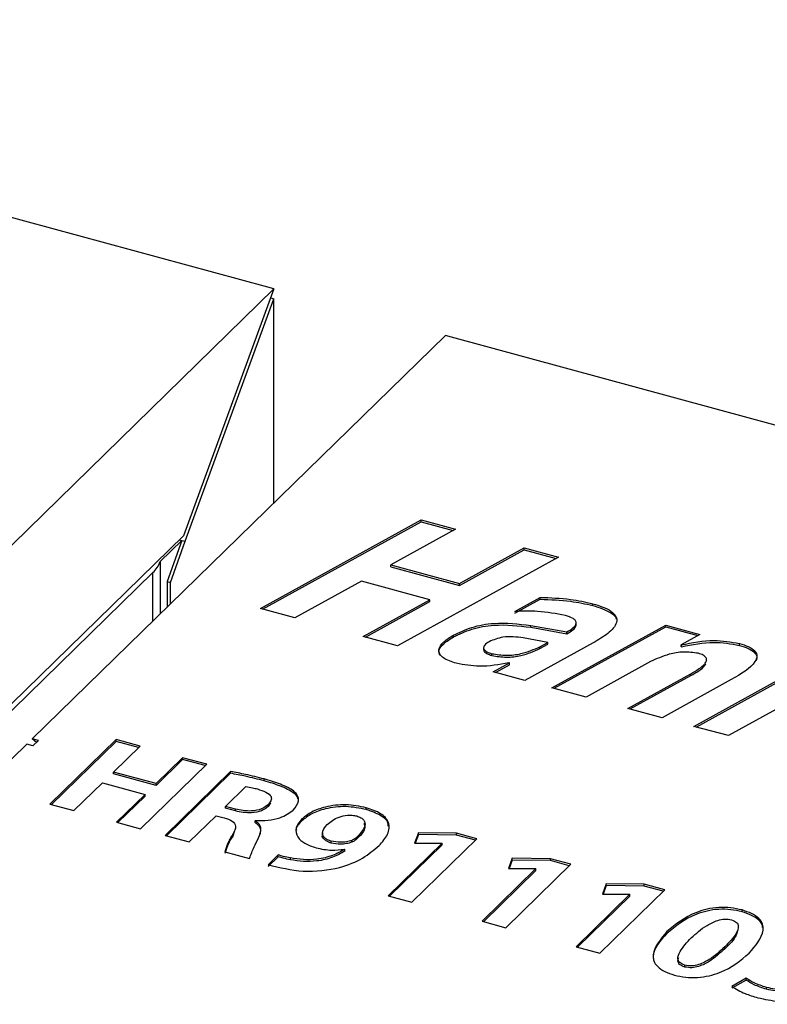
# Model space of a CAD drawing. Header units: millimetres. Extents: x 1628 to 1925, y 2096 to 2516.
# Tile 4 of 40: x 1707 to 1717, y 2145 to 2159. Entities that reach past the tile are written whole.
import ezdxf

# ---------------------------------------------------------------- set-up
doc = ezdxf.new("R2010")
doc.units = ezdxf.units.MM

msp = doc.modelspace()

# ---------------------------------------------------------------- linework, layer by layer
at = {"color": 7, "linetype": 'Continuous', "lineweight": 25}
for p, q in [((1710.067, 2154.866), (1696.199, 2158.635)), ((1710.155, 2154.842), (1710.067, 2154.866)), ((1704.334, 2149.16), (1710.155, 2154.842)), ((1710.155, 2154.842), (1708.88, 2151.367)), ((1710.109, 2154.717), (1710.155, 2154.705)), ((1708.903, 2151.288), (1710.155, 2154.705)), ((1710.155, 2151.829), (1710.155, 2154.705)), ((1712.57, 2154.186), (1706.748, 2148.504)), ((1712.658, 2154.162), (1712.57, 2154.186)), ((1726.526, 2150.393), (1712.658, 2154.162)), ((1709.964, 2150.341), (1712.23, 2151.589)), ((1709.996, 2150.333), (1712.23, 2151.563)), ((1712.23, 2151.589), (1712.713, 2151.458)), ((1712.23, 2151.563), (1712.23, 2151.589)), ((1712.23, 2151.563), (1712.682, 2151.441)), ((1712.713, 2151.458), (1711.801, 2150.956)), ((1708.88, 2151.367), (1705.548, 2148.115)), ((1708.858, 2151.3), (1708.552, 2151.001)), ((1708.858, 2151.3), (1708.653, 2150.721)), ((1708.697, 2150.709), (1708.903, 2151.288)), ((1708.822, 2151.31), (1708.858, 2151.3)), ((1708.858, 2151.3), (1708.903, 2151.288)), ((1712.768, 2150.693), (1713.679, 2151.195)), ((1712.768, 2150.667), (1713.679, 2151.169)), ((1713.679, 2151.195), (1714.162, 2151.064)), ((1713.679, 2151.169), (1713.679, 2151.195)), ((1713.679, 2151.169), (1714.131, 2151.047)), ((1708.552, 2151.001), (1708.552, 2150.265)), ((1714.162, 2151.064), (1711.897, 2149.816)), ((1705.548, 2148.014), (1708.451, 2150.847)), ((1711.801, 2150.956), (1712.768, 2150.693)), ((1711.801, 2150.93), (1711.801, 2150.956)), ((1711.801, 2150.93), (1712.768, 2150.667)), ((1708.653, 2150.721), (1708.653, 2150.363)), ((1708.653, 2150.721), (1708.697, 2150.709)), ((1708.697, 2150.406), (1708.697, 2150.709)), ((1711.387, 2150.727), (1710.448, 2150.21)), ((1712.353, 2150.465), (1711.387, 2150.727)), ((1712.768, 2150.667), (1712.768, 2150.693)), ((1711.414, 2149.947), (1712.353, 2150.465)), ((1711.445, 2149.939), (1712.353, 2150.439)), ((1712.353, 2150.439), (1712.353, 2150.465)), ((1713.547, 2150.299), (1713.908, 2150.498)), ((1713.547, 2150.274), (1713.908, 2150.472)), ((1713.908, 2150.472), (1713.908, 2150.498)), ((1714.648, 2150.384), (1714.648, 2150.409)), ((1710.448, 2150.21), (1709.964, 2150.341)), ((1713.772, 2150.102), (1714.283, 2150.011)), ((1713.772, 2150.076), (1713.772, 2150.102)), ((1713.772, 2150.076), (1714.283, 2149.985)), ((1714.072, 2149.225), (1715.674, 2150.108)), ((1714.103, 2149.217), (1715.674, 2150.082)), ((1714.283, 2149.985), (1714.283, 2150.011)), ((1715.674, 2150.108), (1716.157, 2149.976)), ((1715.674, 2150.082), (1715.674, 2150.108)), ((1715.674, 2150.082), (1716.126, 2149.959)), ((1711.897, 2149.816), (1711.414, 2149.947)), ((1712.686, 2149.941), (1712.686, 2149.966)), ((1714.014, 2149.863), (1713.668, 2149.926)), ((1714.653, 2149.858), (1713.692, 2149.328)), ((1713.903, 2149.802), (1714.014, 2149.863)), ((1714.014, 2149.837), (1714.014, 2149.863)), ((1716.157, 2149.976), (1715.891, 2149.83)), ((1716.073, 2148.681), (1718.339, 2149.929)), ((1716.105, 2148.672), (1718.339, 2149.903)), ((1713.109, 2149.792), (1713.109, 2149.759)), ((1713.903, 2149.776), (1714.014, 2149.837)), ((1713.903, 2149.776), (1713.903, 2149.802)), ((1715.891, 2149.83), (1715.897, 2149.828)), ((1715.891, 2149.804), (1715.891, 2149.83)), ((1715.891, 2149.804), (1715.897, 2149.803)), ((1715.897, 2149.803), (1715.897, 2149.828)), ((1716.714, 2149.822), (1716.714, 2149.848)), ((1713.226, 2149.679), (1713.226, 2149.705)), ((1713.243, 2149.45), (1713.472, 2149.576)), ((1713.472, 2149.576), (1713.466, 2149.578)), ((1713.472, 2149.55), (1713.472, 2149.576)), ((1715.461, 2149.593), (1714.555, 2149.094)), ((1713.692, 2149.328), (1713.243, 2149.45)), ((1713.275, 2149.442), (1713.472, 2149.55)), ((1715.142, 2148.934), (1716.027, 2149.422)), ((1715.173, 2148.926), (1716.027, 2149.396)), ((1716.598, 2149.339), (1715.625, 2148.803)), ((1716.027, 2149.396), (1716.027, 2149.422)), ((1714.555, 2149.094), (1714.072, 2149.225)), ((1717.44, 2149.037), (1716.557, 2148.55)), ((1715.625, 2148.803), (1715.142, 2148.934)), ((1716.557, 2148.55), (1716.073, 2148.681)), ((1706.837, 2148.48), (1706.748, 2148.504)), ((1706.808, 2148.452), (1706.748, 2148.504)), ((1706.837, 2148.48), (1706.76, 2148.406)), ((1707.93, 2148.495), (1706.999, 2147.586)), ((1707.93, 2148.469), (1707.019, 2147.58)), ((1708.269, 2148.403), (1707.93, 2148.495)), ((1707.93, 2148.469), (1707.93, 2148.495)), ((1708.249, 2148.383), (1707.93, 2148.469)), ((1706.672, 2148.43), (1702.582, 2144.438)), ((1706.76, 2148.406), (1706.672, 2148.43)), ((1707.896, 2148.038), (1708.269, 2148.403)), ((1708.869, 2148.24), (1708.496, 2147.875)), ((1708.869, 2148.214), (1708.496, 2147.85)), ((1709.208, 2148.148), (1708.869, 2148.24)), ((1708.869, 2148.214), (1708.869, 2148.24)), ((1709.188, 2148.128), (1708.869, 2148.214)), ((1708.277, 2147.238), (1709.208, 2148.148)), ((1708.496, 2147.875), (1707.896, 2148.038)), ((1707.896, 2148.013), (1707.896, 2148.038)), ((1708.496, 2147.85), (1707.896, 2148.013)), ((1709.543, 2148.045), (1708.621, 2147.145)), ((1709.543, 2148.02), (1708.642, 2147.139)), ((1709.543, 2148.02), (1709.543, 2148.045)), ((1710.018, 2147.914), (1710.018, 2147.94)), ((1707.337, 2147.494), (1707.74, 2147.887)), ((1707.74, 2147.887), (1708.34, 2147.723)), ((1708.496, 2147.85), (1708.496, 2147.875)), ((1709.473, 2147.554), (1709.76, 2147.834)), ((1708.34, 2147.723), (1707.938, 2147.33)), ((1708.34, 2147.698), (1707.958, 2147.325)), ((1708.34, 2147.698), (1708.34, 2147.723)), ((1706.999, 2147.586), (1707.337, 2147.494)), ((1709.613, 2147.516), (1709.473, 2147.554)), ((1709.473, 2147.528), (1709.473, 2147.554)), ((1709.613, 2147.49), (1709.473, 2147.528)), ((1709.613, 2147.49), (1709.613, 2147.516)), ((1710.108, 2147.602), (1710.073, 2147.552)), ((1710.073, 2147.552), (1710.073, 2147.577)), ((1711.455, 2147.509), (1711.455, 2147.535)), ((1708.96, 2147.053), (1709.339, 2147.423)), ((1709.339, 2147.423), (1709.454, 2147.392)), ((1710.55, 2147.351), (1710.55, 2147.377)), ((1711.321, 2147.419), (1711.321, 2147.419)), ((1707.938, 2147.33), (1708.277, 2147.238)), ((1709.889, 2147.351), (1709.893, 2147.355)), ((1709.889, 2147.326), (1709.889, 2147.351)), ((1708.621, 2147.145), (1708.96, 2147.053)), ((1709.598, 2147.209), (1709.574, 2147.136)), ((1709.574, 2147.136), (1709.574, 2147.162)), ((1710.838, 2147.181), (1710.838, 2147.149)), ((1711.339, 2147.109), (1711.339, 2147.135)), ((1712.099, 2146.204), (1713.014, 2147.097)), ((1712.19, 2147.183), (1712.136, 2147.038)), ((1712.19, 2147.157), (1712.146, 2147.038)), ((1712.725, 2147.176), (1712.19, 2147.183)), ((1712.19, 2147.157), (1712.19, 2147.183)), ((1712.725, 2147.15), (1712.19, 2147.157)), ((1713.014, 2147.097), (1712.725, 2147.176)), ((1712.725, 2147.15), (1712.725, 2147.176)), ((1712.993, 2147.077), (1712.725, 2147.15)), ((1710.963, 2147.038), (1710.963, 2147.064)), ((1711.148, 2146.952), (1711.154, 2146.948)), ((1711.154, 2146.923), (1711.154, 2146.948)), ((1711.252, 2147.048), (1711.252, 2147.073)), ((1712.523, 2147.036), (1711.764, 2146.295)), ((1712.523, 2147.011), (1711.785, 2146.29)), ((1712.136, 2147.038), (1712.519, 2147.038)), ((1712.519, 2147.038), (1712.523, 2147.036)), ((1712.523, 2147.011), (1712.523, 2147.036)), ((1709.463, 2146.916), (1709.812, 2146.821)), ((1710.214, 2146.87), (1710.073, 2146.732)), ((1710.214, 2146.844), (1710.073, 2146.707)), ((1710.214, 2146.844), (1710.214, 2146.87)), ((1710.386, 2146.802), (1710.386, 2146.828)), ((1713.513, 2146.823), (1713.46, 2146.679)), ((1714.049, 2146.816), (1713.513, 2146.823)), ((1713.513, 2146.797), (1713.513, 2146.823)), ((1714.337, 2146.738), (1714.049, 2146.816)), ((1714.049, 2146.79), (1714.049, 2146.816)), ((1713.847, 2146.677), (1713.088, 2145.936)), ((1713.422, 2145.845), (1714.337, 2146.738)), ((1713.46, 2146.679), (1713.842, 2146.678)), ((1713.513, 2146.797), (1713.469, 2146.679)), ((1714.049, 2146.79), (1713.513, 2146.797)), ((1713.842, 2146.678), (1713.847, 2146.677)), ((1713.847, 2146.651), (1713.847, 2146.677)), ((1714.316, 2146.717), (1714.049, 2146.79)), ((1713.847, 2146.651), (1713.108, 2145.93)), ((1714.837, 2146.463), (1714.783, 2146.319)), ((1714.837, 2146.438), (1714.792, 2146.319)), ((1715.372, 2146.456), (1714.837, 2146.463)), ((1714.837, 2146.438), (1714.837, 2146.463)), ((1715.372, 2146.431), (1714.837, 2146.438)), ((1715.66, 2146.378), (1715.372, 2146.456)), ((1715.372, 2146.431), (1715.372, 2146.456)), ((1715.64, 2146.358), (1715.372, 2146.431)), ((1711.764, 2146.295), (1712.099, 2146.204)), ((1715.17, 2146.317), (1714.411, 2145.576)), ((1715.17, 2146.291), (1714.431, 2145.571)), ((1714.746, 2145.485), (1715.66, 2146.378)), ((1714.783, 2146.319), (1715.165, 2146.318)), ((1715.165, 2146.318), (1715.17, 2146.317)), ((1715.17, 2146.291), (1715.17, 2146.317)), ((1716.75, 2146.069), (1716.75, 2146.095)), ((1713.088, 2145.936), (1713.422, 2145.845)), ((1715.692, 2145.765), (1715.692, 2145.791)), ((1714.411, 2145.576), (1714.746, 2145.485)), ((1716.506, 2145.548), (1716.506, 2145.574)), ((1715.944, 2145.316), (1715.942, 2145.317)), ((1715.942, 2145.291), (1715.942, 2145.317)), ((1715.944, 2145.291), (1715.942, 2145.291)), ((1715.944, 2145.291), (1715.944, 2145.316)), ((1715.796, 2145.178), (1715.797, 2145.178)), ((1716.808, 2145.133), (1716.605, 2145.018)), ((1716.808, 2145.108), (1716.605, 2144.993)), ((1716.808, 2145.108), (1716.808, 2145.133)), ((1717.096, 2144.977), (1717.096, 2145.003))]:
    msp.add_line(p, q, dxfattribs=at)
at = {"color": 8, "linetype": 'Continuous', "lineweight": 25}
msp.add_line((1708.451, 2150.166), (1708.451, 2150.847), dxfattribs=at)
at = {"color": 7, "linetype": 'Continuous', "lineweight": 25}
msp.add_arc((1708.186, 2151.132), 0.389, 312.9358, 340.3704, dxfattribs=at)
for points, knots in [([(1713.908, 2150.498), (1714.051, 2150.493), (1714.307, 2150.483), (1714.544, 2150.432), (1714.648, 2150.409)], [0, 0, 0, 0, 0.559592, 1, 1, 1, 1]), ([(1713.908, 2150.472), (1714.051, 2150.467), (1714.307, 2150.457), (1714.544, 2150.406), (1714.648, 2150.384)], [0, 0, 0, 0, 0.559592, 1, 1, 1, 1]), ([(1714.648, 2150.409), (1714.743, 2150.379), (1714.885, 2150.334), (1714.986, 2150.23), (1714.991, 2150.115), (1714.868, 2149.984), (1714.725, 2149.9), (1714.653, 2149.858)], [0, 0, 0, 0, 0.249408, 0.374354, 0.499313, 0.748934, 1, 1, 1, 1]), ([(1714.261, 2150.242), (1714.131, 2150.267), (1713.901, 2150.311), (1713.655, 2150.303), (1713.547, 2150.299)], [0, 0, 0, 0, 0.5589054, 1, 1, 1, 1]), ([(1714.648, 2150.384), (1714.74, 2150.353), (1714.877, 2150.308), (1714.974, 2150.227), (1714.975, 2150.194), (1714.975, 2150.19)], [0, 0, 0, 0, 0.632736, 0.949716, 1, 1, 1, 1]), ([(1712.686, 2149.966), (1712.767, 2150.006), (1712.93, 2150.084), (1713.317, 2150.156), (1713.6, 2150.122), (1713.772, 2150.102)], [0, 0, 0, 0, 0.281001, 0.561277, 1, 1, 1, 1]), ([(1714.283, 2150.011), (1714.313, 2150.029), (1714.372, 2150.064), (1714.42, 2150.121), (1714.409, 2150.169), (1714.36, 2150.211), (1714.3, 2150.229), (1714.261, 2150.242)], [0, 0, 0, 0, 0.250969, 0.500057, 0.625041, 0.750174, 1, 1, 1, 1]), ([(1714.283, 2149.985), (1714.312, 2150.003), (1714.371, 2150.039), (1714.422, 2150.092), (1714.41, 2150.123), (1714.407, 2150.131)], [0, 0, 0, 0, 0.429396, 0.855574, 1, 1, 1, 1]), ([(1712.686, 2149.941), (1712.767, 2149.98), (1712.93, 2150.058), (1713.317, 2150.13), (1713.6, 2150.097), (1713.772, 2150.076)], [0, 0, 0, 0, 0.281001, 0.561277, 1, 1, 1, 1]), ([(1712.491, 2149.686), (1712.486, 2149.701), (1712.467, 2149.755), (1712.536, 2149.85), (1712.636, 2149.91), (1712.686, 2149.941)], [0, 0, 0, 0, 0.159492, 0.578334, 1, 1, 1, 1]), ([(1712.724, 2149.569), (1712.657, 2149.591), (1712.557, 2149.623), (1712.487, 2149.697), (1712.47, 2149.777), (1712.534, 2149.875), (1712.635, 2149.936), (1712.686, 2149.966)], [0, 0, 0, 0, 0.24939, 0.374645, 0.499851, 0.749085, 1, 1, 1, 1]), ([(1713.188, 2149.874), (1713.164, 2149.859), (1713.116, 2149.83), (1713.1, 2149.773), (1713.151, 2149.728), (1713.201, 2149.713), (1713.226, 2149.705)], [0, 0, 0, 0, 0.281024, 0.559324, 0.778983, 1, 1, 1, 1]), ([(1713.668, 2149.926), (1713.621, 2149.933), (1713.528, 2149.946), (1713.347, 2149.941), (1713.249, 2149.9), (1713.188, 2149.874)], [0, 0, 0, 0, 0.281394, 0.562134, 1, 1, 1, 1]), ([(1715.897, 2149.828), (1716.049, 2149.86), (1716.32, 2149.916), (1716.594, 2149.868), (1716.714, 2149.848)], [0, 0, 0, 0, 0.5609618, 1, 1, 1, 1]), ([(1715.897, 2149.803), (1716.049, 2149.834), (1716.32, 2149.89), (1716.594, 2149.843), (1716.714, 2149.822)], [0, 0, 0, 0, 0.5609618, 1, 1, 1, 1]), ([(1713.117, 2149.762), (1713.115, 2149.756), (1713.107, 2149.736), (1713.153, 2149.703), (1713.202, 2149.687), (1713.226, 2149.679)], [0, 0, 0, 0, 0.1628808, 0.580151, 1, 1, 1, 1]), ([(1713.226, 2149.705), (1713.294, 2149.694), (1713.428, 2149.671), (1713.68, 2149.706), (1713.819, 2149.766), (1713.903, 2149.802)], [0, 0, 0, 0, 0.279203, 0.560109, 1, 1, 1, 1]), ([(1713.226, 2149.679), (1713.294, 2149.668), (1713.428, 2149.646), (1713.68, 2149.68), (1713.819, 2149.74), (1713.903, 2149.776)], [0, 0, 0, 0, 0.279203, 0.560109, 1, 1, 1, 1]), ([(1716.134, 2149.71), (1716.065, 2149.719), (1715.927, 2149.738), (1715.679, 2149.693), (1715.544, 2149.631), (1715.461, 2149.593)], [0, 0, 0, 0, 0.278163, 0.5591898, 1, 1, 1, 1]), ([(1716.714, 2149.848), (1716.757, 2149.835), (1716.843, 2149.808), (1716.939, 2149.746), (1716.969, 2149.668), (1716.903, 2149.516), (1716.734, 2149.418), (1716.598, 2149.339)], [0, 0, 0, 0, 0.125488, 0.250464, 0.375269, 0.500544, 1, 1, 1, 1]), ([(1716.714, 2149.822), (1716.757, 2149.809), (1716.843, 2149.783), (1716.937, 2149.721), (1716.968, 2149.656), (1716.951, 2149.619), (1716.946, 2149.607)], [0, 0, 0, 0, 0.289091, 0.577, 0.864518, 1, 1, 1, 1]), ([(1713.466, 2149.578), (1713.327, 2149.551), (1713.079, 2149.504), (1712.832, 2149.549), (1712.724, 2149.569)], [0, 0, 0, 0, 0.560615, 1, 1, 1, 1]), ([(1716.027, 2149.422), (1716.104, 2149.466), (1716.199, 2149.521), (1716.252, 2149.604), (1716.252, 2149.648), (1716.206, 2149.687), (1716.158, 2149.702), (1716.134, 2149.71)], [0, 0, 0, 0, 0.500327, 0.625723, 0.750468, 0.874849, 1, 1, 1, 1]), ([(1716.027, 2149.396), (1716.107, 2149.44), (1716.199, 2149.489), (1716.233, 2149.553), (1716.238, 2149.561)], [0, 0, 0, 0, 0.873987, 1, 1, 1, 1]), ([(1710.018, 2147.94), (1709.931, 2147.962), (1709.777, 2148.002), (1709.614, 2148.032), (1709.543, 2148.045)], [0, 0, 0, 0, 0.560004, 1, 1, 1, 1]), ([(1710.018, 2147.914), (1709.931, 2147.936), (1709.777, 2147.976), (1709.614, 2148.006), (1709.543, 2148.02)], [0, 0, 0, 0, 0.560004, 1, 1, 1, 1]), ([(1710.428, 2147.501), (1710.46, 2147.545), (1710.509, 2147.61), (1710.497, 2147.704), (1710.419, 2147.789), (1710.251, 2147.87), (1710.095, 2147.916), (1710.018, 2147.94)], [0, 0, 0, 0, 0.24965, 0.37465, 0.4995, 0.749869, 1, 1, 1, 1]), ([(1710.491, 2147.661), (1710.491, 2147.667), (1710.488, 2147.695), (1710.414, 2147.763), (1710.252, 2147.844), (1710.096, 2147.891), (1710.018, 2147.914)], [0, 0, 0, 0, 0.044704, 0.235426, 0.617896, 1, 1, 1, 1]), ([(1709.76, 2147.834), (1709.792, 2147.829), (1709.848, 2147.819), (1709.9, 2147.805), (1709.923, 2147.799)], [0, 0, 0, 0, 0.559589, 1, 1, 1, 1]), ([(1709.923, 2147.799), (1709.964, 2147.785), (1710.046, 2147.759), (1710.125, 2147.698), (1710.118, 2147.631), (1710.088, 2147.595), (1710.073, 2147.577)], [0, 0, 0, 0, 0.280275, 0.559337, 0.779033, 1, 1, 1, 1]), ([(1710.073, 2147.577), (1710.045, 2147.556), (1709.989, 2147.512), (1709.851, 2147.485), (1709.721, 2147.491), (1709.649, 2147.507), (1709.613, 2147.516)], [0, 0, 0, 0, 0.279771, 0.558655, 0.779025, 1, 1, 1, 1]), ([(1710.073, 2147.552), (1710.045, 2147.53), (1709.989, 2147.486), (1709.851, 2147.46), (1709.721, 2147.465), (1709.649, 2147.482), (1709.613, 2147.49)], [0, 0, 0, 0, 0.279771, 0.558655, 0.779025, 1, 1, 1, 1]), ([(1709.893, 2147.355), (1709.953, 2147.355), (1710.073, 2147.354), (1710.28, 2147.396), (1710.372, 2147.461), (1710.428, 2147.501)], [0, 0, 0, 0, 0.280872, 0.561733, 1, 1, 1, 1]), ([(1711.455, 2147.535), (1711.361, 2147.554), (1711.172, 2147.591), (1710.89, 2147.556), (1710.677, 2147.479), (1710.592, 2147.411), (1710.55, 2147.377)], [0, 0, 0, 0, 0.279895, 0.558874, 0.779279, 1, 1, 1, 1]), ([(1711.455, 2147.509), (1711.361, 2147.528), (1711.172, 2147.566), (1710.89, 2147.53), (1710.677, 2147.454), (1710.592, 2147.385), (1710.55, 2147.351)], [0, 0, 0, 0, 0.279895, 0.558874, 0.779279, 1, 1, 1, 1]), ([(1711.637, 2147.003), (1711.683, 2147.055), (1711.774, 2147.158), (1711.794, 2147.321), (1711.674, 2147.46), (1711.528, 2147.51), (1711.455, 2147.535)], [0, 0, 0, 0, 0.280936, 0.560706, 0.779864, 1, 1, 1, 1]), ([(1711.763, 2147.273), (1711.765, 2147.284), (1711.772, 2147.339), (1711.668, 2147.435), (1711.526, 2147.484), (1711.455, 2147.509)], [0, 0, 0, 0, 0.1095585, 0.5537885, 1, 1, 1, 1]), ([(1709.454, 2147.392), (1709.497, 2147.379), (1709.581, 2147.353), (1709.631, 2147.261), (1709.596, 2147.2), (1709.574, 2147.162)], [0, 0, 0, 0, 0.280135, 0.558087, 1, 1, 1, 1]), ([(1710.55, 2147.377), (1710.516, 2147.336), (1710.449, 2147.255), (1710.471, 2147.129), (1710.58, 2147.028), (1710.693, 2146.989), (1710.749, 2146.97)], [0, 0, 0, 0, 0.280603, 0.559686, 0.779682, 1, 1, 1, 1]), ([(1710.905, 2147.3), (1710.953, 2147.339), (1711.026, 2147.397), (1711.17, 2147.431), (1711.259, 2147.432), (1711.3, 2147.423), (1711.321, 2147.419)], [0, 0, 0, 0, 0.499167, 0.748965, 0.874392, 1, 1, 1, 1]), ([(1711.321, 2147.419), (1711.342, 2147.411), (1711.384, 2147.396), (1711.438, 2147.35), (1711.445, 2147.255), (1711.381, 2147.183), (1711.339, 2147.135)], [0, 0, 0, 0, 0.125355, 0.25053, 0.499781, 1, 1, 1, 1]), ([(1709.939, 2147.109), (1709.958, 2147.155), (1709.986, 2147.221), (1709.952, 2147.306), (1709.91, 2147.336), (1709.889, 2147.351)], [0, 0, 0, 0, 0.559471, 0.779761, 1, 1, 1, 1]), ([(1709.956, 2147.162), (1709.964, 2147.183), (1709.978, 2147.222), (1709.951, 2147.28), (1709.909, 2147.31), (1709.889, 2147.326)], [0, 0, 0, 0, 0.356357, 0.678216, 1, 1, 1, 1]), ([(1710.55, 2147.351), (1710.507, 2147.311), (1710.462, 2147.268), (1710.471, 2147.222), (1710.471, 2147.22)], [0, 0, 0, 0, 0.949047, 1, 1, 1, 1]), ([(1710.963, 2147.064), (1710.945, 2147.07), (1710.908, 2147.082), (1710.855, 2147.117), (1710.818, 2147.196), (1710.87, 2147.259), (1710.905, 2147.3)], [0, 0, 0, 0, 0.125713, 0.251352, 0.501075, 1, 1, 1, 1]), ([(1711.424, 2147.32), (1711.43, 2147.299), (1711.452, 2147.226), (1711.386, 2147.158), (1711.339, 2147.109)], [0, 0, 0, 0, 0.285832, 1, 1, 1, 1]), ([(1709.574, 2147.162), (1709.548, 2147.117), (1709.5, 2147.036), (1709.474, 2146.953), (1709.463, 2146.916)], [0, 0, 0, 0, 0.560262, 1, 1, 1, 1]), ([(1709.574, 2147.136), (1709.548, 2147.091), (1709.5, 2147.01), (1709.474, 2146.927), (1709.463, 2146.89)], [0, 0, 0, 0, 0.560262, 1, 1, 1, 1]), ([(1709.812, 2146.821), (1709.832, 2146.875), (1709.867, 2146.972), (1709.917, 2147.067), (1709.939, 2147.109)], [0, 0, 0, 0, 0.559673, 1, 1, 1, 1]), ([(1710.963, 2147.038), (1710.945, 2147.044), (1710.908, 2147.056), (1710.857, 2147.092), (1710.827, 2147.128), (1710.839, 2147.151), (1710.84, 2147.152)], [0, 0, 0, 0, 0.24211, 0.484077, 0.965017, 1, 1, 1, 1]), ([(1711.339, 2147.135), (1711.326, 2147.122), (1711.304, 2147.099), (1711.268, 2147.081), (1711.252, 2147.073)], [0, 0, 0, 0, 0.560948, 1, 1, 1, 1]), ([(1711.339, 2147.109), (1711.326, 2147.096), (1711.304, 2147.073), (1711.268, 2147.056), (1711.252, 2147.048)], [0, 0, 0, 0, 0.560948, 1, 1, 1, 1]), ([(1710.073, 2146.732), (1710.234, 2146.693), (1710.556, 2146.613), (1711.066, 2146.67), (1711.422, 2146.819), (1711.565, 2146.942), (1711.637, 2147.003)], [0, 0, 0, 0, 0.280453, 0.558051, 0.778779, 1, 1, 1, 1]), ([(1711.154, 2146.948), (1711.099, 2146.918), (1710.989, 2146.857), (1710.78, 2146.806), (1710.568, 2146.798), (1710.447, 2146.818), (1710.386, 2146.828)], [0, 0, 0, 0, 0.2801523, 0.5598189, 0.7796978, 1, 1, 1, 1]), ([(1710.749, 2146.97), (1710.822, 2146.955), (1710.953, 2146.926), (1711.089, 2146.944), (1711.148, 2146.952)], [0, 0, 0, 0, 0.559766, 1, 1, 1, 1]), ([(1711.252, 2147.073), (1711.227, 2147.067), (1711.178, 2147.053), (1711.075, 2147.043), (1711.006, 2147.056), (1710.963, 2147.064)], [0, 0, 0, 0, 0.280475, 0.561409, 1, 1, 1, 1]), ([(1711.252, 2147.048), (1711.227, 2147.041), (1711.178, 2147.027), (1711.075, 2147.018), (1711.006, 2147.03), (1710.963, 2147.038)], [0, 0, 0, 0, 0.280475, 0.561409, 1, 1, 1, 1]), ([(1710.386, 2146.828), (1710.352, 2146.835), (1710.293, 2146.847), (1710.238, 2146.863), (1710.214, 2146.87)], [0, 0, 0, 0, 0.560334, 1, 1, 1, 1]), ([(1710.386, 2146.802), (1710.352, 2146.809), (1710.293, 2146.821), (1710.238, 2146.837), (1710.214, 2146.844)], [0, 0, 0, 0, 0.560334, 1, 1, 1, 1]), ([(1711.154, 2146.923), (1711.099, 2146.892), (1710.989, 2146.831), (1710.78, 2146.78), (1710.568, 2146.773), (1710.447, 2146.792), (1710.386, 2146.802)], [0, 0, 0, 0, 0.2801523, 0.5598189, 0.7796978, 1, 1, 1, 1]), ([(1716.75, 2146.095), (1716.698, 2146.106), (1716.593, 2146.129), (1716.42, 2146.133), (1716.255, 2146.109), (1715.964, 2146.017), (1715.813, 2145.891), (1715.692, 2145.791)], [0, 0, 0, 0, 0.1254, 0.250636, 0.375917, 0.501404, 1, 1, 1, 1]), ([(1716.75, 2146.069), (1716.698, 2146.08), (1716.593, 2146.103), (1716.42, 2146.107), (1716.255, 2146.084), (1715.964, 2145.991), (1715.813, 2145.865), (1715.692, 2145.765)], [0, 0, 0, 0, 0.1254, 0.250636, 0.375917, 0.501404, 1, 1, 1, 1]), ([(1716.849, 2145.485), (1716.94, 2145.591), (1717.054, 2145.724), (1717.047, 2145.896), (1716.994, 2145.979), (1716.89, 2146.048), (1716.797, 2146.079), (1716.75, 2146.095)], [0, 0, 0, 0, 0.498725, 0.624167, 0.749376, 0.874583, 1, 1, 1, 1]), ([(1717.04, 2145.85), (1717.04, 2145.857), (1717.039, 2145.892), (1716.992, 2145.953), (1716.891, 2146.022), (1716.797, 2146.053), (1716.75, 2146.069)], [0, 0, 0, 0, 0.069996, 0.379828, 0.689653, 1, 1, 1, 1]), ([(1716.034, 2145.702), (1716.102, 2145.763), (1716.202, 2145.855), (1716.374, 2145.941), (1716.503, 2145.972), (1716.569, 2145.962), (1716.603, 2145.956)], [0, 0, 0, 0, 0.501406, 0.751492, 0.876358, 1, 1, 1, 1]), ([(1716.603, 2145.956), (1716.63, 2145.945), (1716.684, 2145.923), (1716.708, 2145.851), (1716.657, 2145.731), (1716.567, 2145.637), (1716.506, 2145.574)], [0, 0, 0, 0, 0.123878, 0.248556, 0.498633, 1, 1, 1, 1]), ([(1715.692, 2145.791), (1715.602, 2145.684), (1715.489, 2145.551), (1715.499, 2145.377), (1715.553, 2145.295), (1715.656, 2145.225), (1715.75, 2145.194), (1715.796, 2145.178)], [0, 0, 0, 0, 0.498622, 0.62408, 0.749332, 0.874569, 1, 1, 1, 1]), ([(1715.692, 2145.765), (1715.596, 2145.658), (1715.482, 2145.532), (1715.502, 2145.397), (1715.505, 2145.376)], [0, 0, 0, 0, 0.845322, 1, 1, 1, 1]), ([(1715.942, 2145.317), (1715.915, 2145.328), (1715.861, 2145.351), (1715.836, 2145.423), (1715.885, 2145.544), (1715.975, 2145.639), (1716.034, 2145.702)], [0, 0, 0, 0, 0.123798, 0.248548, 0.498586, 1, 1, 1, 1]), ([(1716.684, 2145.799), (1716.679, 2145.779), (1716.657, 2145.69), (1716.572, 2145.61), (1716.506, 2145.548)], [0, 0, 0, 0, 0.219542, 1, 1, 1, 1]), ([(1716.506, 2145.574), (1716.439, 2145.512), (1716.339, 2145.42), (1716.174, 2145.331), (1716.043, 2145.3), (1715.977, 2145.311), (1715.944, 2145.316)], [0, 0, 0, 0, 0.501399, 0.751491, 0.87626, 1, 1, 1, 1]), ([(1715.797, 2145.178), (1715.849, 2145.166), (1715.953, 2145.143), (1716.182, 2145.139), (1716.555, 2145.231), (1716.731, 2145.383), (1716.849, 2145.485)], [0, 0, 0, 0, 0.125611, 0.251035, 0.500202, 1, 1, 1, 1]), ([(1715.942, 2145.291), (1715.915, 2145.302), (1715.861, 2145.325), (1715.84, 2145.378), (1715.854, 2145.41), (1715.86, 2145.426)], [0, 0, 0, 0, 0.342572, 0.687779, 1, 1, 1, 1]), ([(1716.506, 2145.548), (1716.439, 2145.487), (1716.339, 2145.394), (1716.174, 2145.306), (1716.043, 2145.275), (1715.977, 2145.285), (1715.944, 2145.291)], [0, 0, 0, 0, 0.501399, 0.751491, 0.87626, 1, 1, 1, 1]), ([(1716.605, 2145.018), (1716.664, 2144.983), (1716.769, 2144.919), (1716.909, 2144.877), (1716.971, 2144.859)], [0, 0, 0, 0, 0.5593754, 1, 1, 1, 1]), ([(1717.096, 2145.003), (1717.034, 2145.023), (1716.924, 2145.058), (1716.843, 2145.11), (1716.808, 2145.133)], [0, 0, 0, 0, 0.559793, 1, 1, 1, 1]), ([(1717.096, 2144.977), (1717.034, 2144.997), (1716.924, 2145.033), (1716.843, 2145.085), (1716.808, 2145.108)], [0, 0, 0, 0, 0.559793, 1, 1, 1, 1]), ([(1717.598, 2145.068), (1717.567, 2145.045), (1717.504, 2144.998), (1717.353, 2144.973), (1717.213, 2144.977), (1717.135, 2144.994), (1717.096, 2145.003)], [0, 0, 0, 0, 0.27979, 0.558425, 0.779137, 1, 1, 1, 1]), ([(1717.598, 2145.042), (1717.567, 2145.019), (1717.504, 2144.973), (1717.353, 2144.947), (1717.213, 2144.951), (1717.135, 2144.969), (1717.096, 2144.977)], [0, 0, 0, 0, 0.27979, 0.558425, 0.779137, 1, 1, 1, 1]), ([(1716.971, 2144.859), (1717.07, 2144.837), (1717.266, 2144.795), (1717.569, 2144.812), (1717.812, 2144.882), (1717.905, 2144.954), (1717.951, 2144.99)], [0, 0, 0, 0, 0.280541, 0.559686, 0.779779, 1, 1, 1, 1])]:
    msp.add_open_spline(points, degree=3, knots=knots, dxfattribs=at)

doc.saveas('drawing.dxf')
